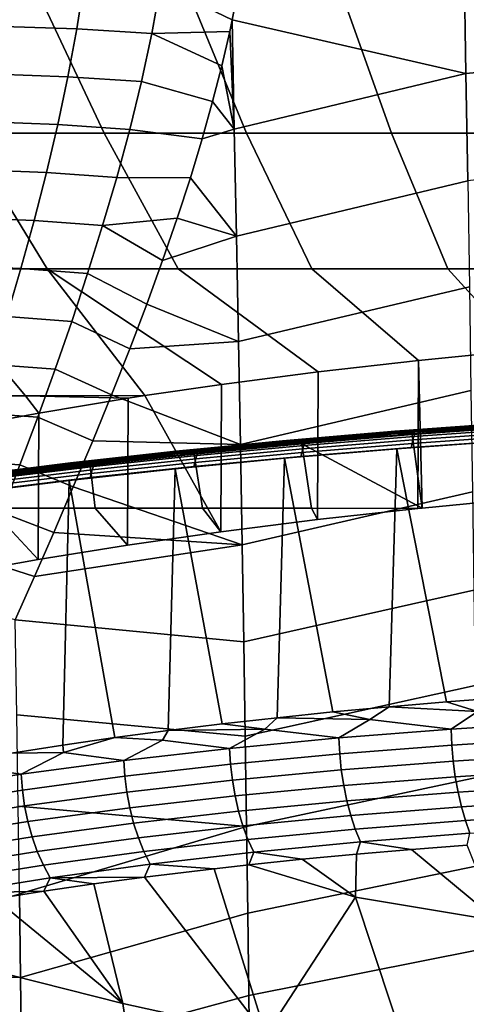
# Model space of a CAD drawing. Header units: metres. Extents: x -109 to 109, y -100 to 58.
# Tile 172 of 256: x -7.07 to -4.59, y -89.6 to -84.14. Entities that reach past the tile are written whole.
import ezdxf

# ---------------------------------------------------------------- set-up
doc = ezdxf.new("R2010")
doc.units = ezdxf.units.M
doc.layers.add('solid_21_062_100_XXX', color=7, linetype='CONTINUOUS')

msp = doc.modelspace()

# ---------------------------------------------------------------- linework, layer by layer
at = {"layer": 'solid_21_062_100_XXX'}
for points in [[(-4.594906, -84.437965, -20.24519), (-4.6054, -83.834175, -20.147097), (-3.297933, -83.753914, -20.342186), (-3.290915, -84.319221, -20.425865)], [(-5.891998, -84.140335, -19.921772), (-5.862186, -83.991997, -19.905716), (-4.6054, -83.834175, -20.147097), (-4.594906, -84.437965, -20.24519)], [(-7.127388, -83.914604, -19.458321), (-6.71405, -83.926979, -19.634041), (-6.755365, -84.19104, -19.66477), (-7.161751, -84.177231, -19.490648)], [(-6.71405, -83.926979, -19.634041), (-6.290692, -83.94838, -19.782972), (-6.339314, -84.215195, -19.812986), (-6.755365, -84.19104, -19.66477)], [(-6.339314, -84.215195, -19.812986), (-6.290692, -83.94838, -19.782972), (-5.891998, -84.140335, -19.921772), (-5.906102, -84.205856, -19.929337)], [(-6.290692, -83.94838, -19.782972), (-5.862186, -83.991997, -19.905716), (-5.891998, -84.140335, -19.921772)], [(-7.379432, -84.768936, 20.335098), (-6.60377, -84.768936, 20.673893), (-6.979535, -83.969498, 21.642056), (-7.799599, -83.969498, 21.284876)], [(-6.60377, -84.768936, 20.673893), (-5.812612, -84.768936, 20.974726), (-6.143173, -83.969498, 21.959202), (-6.979535, -83.969498, 21.642056)], [(-5.812612, -84.768936, 20.974726), (-5.007812, -84.768936, 21.236891), (-5.292468, -83.969498, 22.235577), (-6.143173, -83.969498, 21.959202)], [(-5.007812, -84.768936, 21.236891), (-4.19126, -84.768936, 21.459772), (-4.429405, -83.969498, 22.470533), (-5.292468, -83.969498, 22.235577)], [(-5.906102, -84.205856, -19.929337), (-5.891998, -84.140335, -19.921772), (-5.88061, -84.746056, -20.04175)], [(-5.88061, -84.746056, -20.04175), (-5.891998, -84.140335, -19.921772), (-4.594906, -84.437965, -20.24519)], [(-7.161751, -84.177231, -19.490648), (-6.755365, -84.19104, -19.66477), (-6.804431, -84.455704, -19.700426), (-7.203053, -84.440994, -19.528051)], [(-6.755365, -84.19104, -19.66477), (-6.339314, -84.215195, -19.812986), (-6.396514, -84.481934, -19.84786), (-6.804431, -84.455704, -19.700426)], [(-6.339314, -84.215195, -19.812986), (-5.950313, -84.395699, -19.952869), (-6.001116, -84.593552, -19.980099), (-6.396514, -84.481934, -19.84786)], [(-6.339314, -84.215195, -19.812986), (-5.906102, -84.205856, -19.929337), (-5.950313, -84.395699, -19.952869)], [(-5.950313, -84.395699, -19.952869), (-5.906102, -84.205856, -19.929337), (-5.88061, -84.746056, -20.04175)], [(-4.585, -85.034309, -20.378773), (-4.594906, -84.437965, -20.24519), (-3.290915, -84.319221, -20.425865), (-3.284184, -84.878662, -20.541149)], [(-7.203053, -84.440994, -19.528051), (-6.804431, -84.455704, -19.700426), (-6.860579, -84.720917, -19.741274), (-7.250764, -84.705833, -19.570808)], [(-6.001116, -84.593552, -19.980099), (-5.950313, -84.395699, -19.952869), (-5.88061, -84.746056, -20.04175)], [(-5.868471, -85.340858, -20.196621), (-5.88061, -84.746056, -20.04175), (-4.594906, -84.437965, -20.24519), (-4.585, -85.034309, -20.378773)], [(-6.804431, -84.455704, -19.700426), (-6.396514, -84.481934, -19.84786), (-6.461482, -84.74855, -19.887827), (-6.860579, -84.720917, -19.741274)], [(-6.396514, -84.481934, -19.84786), (-6.001116, -84.593552, -19.980099), (-6.058993, -84.800041, -20.011541), (-6.461482, -84.74855, -19.887827)], [(-6.058993, -84.800041, -20.011541), (-6.001116, -84.593552, -19.980099), (-5.88061, -84.746056, -20.04175)], [(-7.250764, -84.705833, -19.570808), (-6.860579, -84.720917, -19.741274), (-6.92314, -84.986633, -19.78758), (-7.304334, -84.971664, -19.619198)], [(-8.137776, -84.768936, 19.959135), (-7.631648, -85.521469, 19.013136), (-6.920372, -85.521469, 19.365389), (-7.379432, -84.768936, 20.335098)], [(-7.379432, -84.768936, 20.335098), (-6.920372, -85.521469, 19.365389), (-6.192886, -85.521469, 19.682816), (-6.60377, -84.768936, 20.673893)], [(-6.860579, -84.720917, -19.741274), (-6.461482, -84.74855, -19.887827), (-6.533415, -85.01503, -19.933126), (-6.92314, -84.986633, -19.78758)], [(-6.60377, -84.768936, 20.673893), (-6.192886, -85.521469, 19.682816), (-5.450892, -85.521469, 19.96467), (-5.812612, -84.768936, 20.974726)], [(-6.533415, -85.01503, -19.933126), (-6.461482, -84.74855, -19.887827), (-6.058993, -84.800041, -20.011541), (-6.124526, -85.016098, -20.047844)], [(-6.124526, -85.016098, -20.047844), (-6.058993, -84.800041, -20.011541), (-5.88061, -84.746056, -20.04175), (-5.868471, -85.340858, -20.196621)], [(-5.812612, -84.768936, 20.974726), (-5.450892, -85.521469, 19.96467), (-4.696131, -85.521469, 20.210295), (-5.007812, -84.768936, 21.236891)], [(-5.007812, -84.768936, 21.236891), (-4.696131, -85.521469, 20.210295), (-3.930369, -85.521469, 20.419111), (-4.19126, -84.768936, 21.459772)], [(-7.304334, -84.971664, -19.619198), (-6.92314, -84.986633, -19.78758), (-6.991449, -85.252769, -19.839617), (-7.363212, -85.23838, -19.673506)], [(-6.92314, -84.986633, -19.78758), (-6.533415, -85.01503, -19.933126), (-6.611536, -85.281342, -19.984003), (-6.991449, -85.252769, -19.839617)], [(-6.611536, -85.281342, -19.984003), (-6.533415, -85.01503, -19.933126), (-6.124526, -85.016098, -20.047844), (-6.197532, -85.241135, -20.08955)], [(-6.197532, -85.241135, -20.08955), (-6.124526, -85.016098, -20.047844), (-5.868471, -85.340858, -20.196621)], [(-5.857217, -85.924721, -20.385584), (-5.868471, -85.340858, -20.196621), (-4.585, -85.034309, -20.378773), (-4.575666, -85.62114, -20.547245)], [(-7.363212, -85.23838, -19.673506), (-6.991449, -85.252769, -19.839617), (-7.06487, -85.519264, -19.897655), (-7.426855, -85.505882, -19.734015)], [(-6.991449, -85.252769, -19.839617), (-6.611536, -85.281342, -19.984003), (-6.695106, -85.547447, -20.040697), (-7.06487, -85.519264, -19.897655)], [(-6.611536, -85.281342, -19.984003), (-6.197532, -85.241135, -20.08955), (-6.278385, -85.475349, -20.13728)], [(-6.278385, -85.475349, -20.13728), (-6.197532, -85.241135, -20.08955), (-5.868471, -85.340858, -20.196621)], [(-6.611536, -85.281342, -19.984003), (-6.278385, -85.475349, -20.13728), (-6.366665, -85.717896, -20.191584), (-6.695106, -85.547447, -20.040697)], [(-6.366665, -85.717896, -20.191584), (-6.278385, -85.475349, -20.13728), (-5.868471, -85.340858, -20.196621), (-5.857217, -85.924721, -20.385584)], [(-8.325047, -85.521469, 18.626881), (-7.686086, -86.225609, 17.720249), (-7.040298, -86.225609, 18.075098), (-7.631648, -85.521469, 19.013136)], [(-7.631648, -85.521469, 19.013136), (-7.040298, -86.225609, 18.075098), (-6.378242, -86.22509, 18.399324), (-6.920372, -85.521469, 19.365389)], [(-7.426855, -85.505882, -19.734015), (-7.06487, -85.519264, -19.897655), (-7.142793, -85.786018, -19.961967), (-7.494737, -85.774017, -19.801006)], [(-7.06487, -85.519264, -19.897655), (-6.695106, -85.547447, -20.040697), (-6.783429, -85.813316, -20.10346), (-7.142793, -85.786018, -19.961967)], [(-6.920372, -85.521469, 19.365389), (-5.952581, -86.163048, 18.697355), (-5.414534, -86.093071, 19.032578), (-6.192886, -85.521469, 19.682816)], [(-6.920372, -85.521469, 19.365389), (-6.378242, -86.22509, 18.399324), (-5.952581, -86.163048, 18.697355)], [(-6.192886, -85.521469, 19.682816), (-5.414534, -86.093071, 19.032578), (-4.857613, -86.029663, 19.335533), (-5.450892, -85.521469, 19.96467)], [(-5.450892, -85.521469, 19.96467), (-4.857613, -86.029663, 19.335533), (-4.28472, -85.97319, 19.604744), (-4.696131, -85.521469, 20.210295)], [(-4.696131, -85.521469, 20.210295), (-4.28472, -85.97319, 19.604744), (-3.698817, -85.923927, 19.839102), (-3.930369, -85.521469, 20.419111)], [(-6.695106, -85.547447, -20.040697), (-6.366665, -85.717896, -20.191584), (-6.461195, -85.966179, -20.252541), (-6.783429, -85.813316, -20.10346)], [(-5.846814, -86.495728, -20.607803), (-5.857217, -85.924721, -20.385584), (-4.575666, -85.62114, -20.547245), (-4.56689, -86.196419, -20.749891)], [(-6.461195, -85.966179, -20.252541), (-6.366665, -85.717896, -20.191584), (-5.857217, -85.924721, -20.385584)], [(-7.142793, -85.786018, -19.961967), (-6.783429, -85.813316, -20.10346), (-6.87585, -86.078896, -20.172543), (-7.224638, -86.05294, -20.03282)], [(-6.783429, -85.813316, -20.10346), (-6.461195, -85.966179, -20.252541), (-6.562054, -86.220215, -20.320688), (-6.87585, -86.078896, -20.172543)], [(-6.461195, -85.966179, -20.252541), (-5.857217, -85.924721, -20.385584), (-5.846814, -86.495728, -20.607803), (-6.562054, -86.220215, -20.320688)], [(-4.836852, -86.848633, 19.346445), (-4.289017, -86.796455, 19.603304), (-4.28472, -85.97319, 19.604744), (-4.857613, -86.029663, 19.335533)], [(-5.417891, -86.912552, 19.031046), (-4.861579, -86.851166, 19.333952), (-4.857613, -86.029663, 19.335533), (-5.414534, -86.093071, 19.032578)], [(-4.836852, -86.848633, 19.346445), (-4.857613, -86.029663, 19.335533), (-4.861579, -86.851166, 19.333952)], [(-7.224638, -86.05294, -20.03282), (-6.87585, -86.078896, -20.172543), (-6.971757, -86.344131, -20.248199), (-7.309856, -86.319923, -20.110481)], [(-6.87585, -86.078896, -20.172543), (-6.562054, -86.220215, -20.320688), (-6.666339, -86.475105, -20.395353), (-6.971757, -86.344131, -20.248199)], [(-5.955636, -86.980347, 18.695749), (-5.417891, -86.912552, 19.031046), (-5.414534, -86.093071, 19.032578), (-5.952581, -86.163048, 18.697355)], [(-5.955636, -86.980347, 18.695749), (-5.952581, -86.163048, 18.697355), (-6.378242, -86.22509, 18.399324)], [(-6.966505, -86.321808, 17.933359), (-7.040298, -86.225609, 18.075098), (-7.686086, -86.225609, 17.720249), (-7.438916, -86.410011, 17.506817)], [(-6.470284, -86.239349, 18.330746), (-6.378242, -86.22509, 18.399324), (-7.040298, -86.225609, 18.075098)], [(-6.966505, -86.321808, 17.933359), (-6.470284, -86.239349, 18.330746), (-7.040298, -86.225609, 18.075098)], [(-6.970169, -87.134369, 17.930664), (-6.473828, -87.05439, 18.328499), (-6.470284, -86.239349, 18.330746), (-6.966505, -86.321808, 17.933359)], [(-6.666339, -86.475105, -20.395353), (-6.562054, -86.220215, -20.320688), (-5.846814, -86.495728, -20.607803)], [(-6.473828, -87.05439, 18.328499), (-5.955636, -86.980347, 18.695749), (-6.378242, -86.22509, 18.399324), (-6.470284, -86.239349, 18.330746)], [(-5.837224, -87.052002, -20.862335), (-5.846814, -86.495728, -20.607803), (-4.56689, -86.196419, -20.749891), (-4.558657, -86.758179, -20.985874)], [(-7.442305, -87.219872, 17.50399), (-6.970169, -87.134369, 17.930664), (-6.966505, -86.321808, 17.933359), (-7.438916, -86.410011, 17.506817)], [(-7.309856, -86.319923, -20.110481), (-6.971757, -86.344131, -20.248199), (-7.07058, -86.608963, -20.330687), (-7.397933, -86.586845, -20.195225)], [(-6.971757, -86.344131, -20.248199), (-6.666339, -86.475105, -20.395353), (-6.774359, -86.731071, -20.476765), (-7.07058, -86.608963, -20.330687)], [(-4.354949, -86.380608, 20.36554), (-4.997505, -86.426872, 20.099892), (-5.006472, -86.435028, 20.121353), (-4.362756, -86.38868, 20.38748)], [(-4.362756, -86.38868, 20.38748), (-5.006472, -86.435028, 20.121353), (-4.877703, -86.436371, 20.201632)], [(-4.346558, -86.37645, 20.342743), (-4.987865, -86.42263, 20.077612), (-4.997505, -86.426872, 20.099892), (-4.354949, -86.380608, 20.36554)], [(-4.337809, -86.37632, 20.319702), (-4.977812, -86.422401, 20.055109), (-4.987865, -86.42263, 20.077612), (-4.346558, -86.37645, 20.342743)], [(-4.328937, -86.380226, 20.297041), (-4.967619, -86.426208, 20.032995), (-4.977812, -86.422401, 20.055109), (-4.337809, -86.37632, 20.319702)], [(-4.320183, -86.388046, 20.275372), (-4.95756, -86.433937, 20.011866), (-4.967619, -86.426208, 20.032995), (-4.328937, -86.380226, 20.297041)], [(-4.320183, -86.388046, 20.275372), (-4.892788, -86.440964, 20.01704), (-4.95756, -86.433937, 20.011866)], [(-4.320183, -86.388046, 20.275372), (-4.26371, -86.396278, 20.273678), (-4.892788, -86.440964, 20.01704)], [(-4.26371, -86.396278, 20.273678), (-4.289017, -86.796455, 19.603304), (-4.836852, -86.848633, 19.346445), (-4.892788, -86.440964, 20.01704)], [(-4.258893, -86.40799, 20.470205), (-4.884434, -86.451561, 20.219831), (-4.889882, -86.469719, 20.235584), (-4.263641, -86.426094, 20.486238)], [(-4.253029, -86.392853, 20.451658), (-4.877703, -86.436371, 20.201632), (-4.884434, -86.451561, 20.219831), (-4.258893, -86.40799, 20.470205)], [(-4.362756, -86.38868, 20.38748), (-4.877703, -86.436371, 20.201632), (-4.253029, -86.392853, 20.451658)], [(-4.997505, -86.426872, 20.099892), (-5.623321, -86.479614, 19.797934), (-5.633417, -86.487862, 19.818848), (-5.006472, -86.435028, 20.121353)], [(-5.006472, -86.435028, 20.121353), (-5.633417, -86.487862, 19.818848), (-5.487184, -86.485962, 19.917526)], [(-4.987865, -86.42263, 20.077612), (-5.612467, -86.475266, 19.776237), (-5.623321, -86.479614, 19.797934), (-4.997505, -86.426872, 20.099892)], [(-4.977812, -86.422401, 20.055109), (-5.601147, -86.47493, 19.754347), (-5.612467, -86.475266, 19.776237), (-4.987865, -86.42263, 20.077612)], [(-4.967619, -86.426208, 20.032995), (-5.589668, -86.47863, 19.732855), (-5.601147, -86.47493, 19.754347), (-4.977812, -86.422401, 20.055109)], [(-4.95756, -86.433937, 20.011866), (-5.578339, -86.486252, 19.712337), (-5.589668, -86.47863, 19.732855), (-4.967619, -86.426208, 20.032995)], [(-4.95756, -86.433937, 20.011866), (-5.506553, -86.491966, 19.724968), (-5.578339, -86.486252, 19.712337)], [(-4.95756, -86.433937, 20.011866), (-4.892788, -86.440964, 20.01704), (-5.506553, -86.491966, 19.724968)], [(-5.506553, -86.491966, 19.724968), (-4.892788, -86.440964, 20.01704), (-4.836852, -86.848633, 19.346445)], [(-4.884434, -86.451561, 20.219831), (-5.494759, -86.501221, 19.935331), (-5.500889, -86.519432, 19.950766), (-4.889882, -86.469719, 20.235584)], [(-4.877703, -86.436371, 20.201632), (-5.487184, -86.485962, 19.917526), (-5.494759, -86.501221, 19.935331), (-4.884434, -86.451561, 20.219831)], [(-5.006472, -86.435028, 20.121353), (-5.487184, -86.485962, 19.917526), (-4.877703, -86.436371, 20.201632)], [(-4.267145, -86.446686, 20.499323), (-4.8939, -86.490341, 20.248463), (-4.898971, -86.513077, 20.257), (-4.272056, -86.469376, 20.508095)], [(-4.263641, -86.426094, 20.486238), (-4.889882, -86.469719, 20.235584), (-4.8939, -86.490341, 20.248463), (-4.267145, -86.446686, 20.499323)], [(-6.666339, -86.475105, -20.395353), (-5.846814, -86.495728, -20.607803), (-5.837224, -87.052002, -20.862335), (-6.774359, -86.731071, -20.476765)], [(-5.623321, -86.479614, 19.797934), (-6.230317, -86.538612, 19.46073), (-6.241507, -86.546967, 19.481037), (-5.633417, -86.487862, 19.818848)], [(-5.633417, -86.487862, 19.818848), (-6.241507, -86.546967, 19.481037), (-6.07958, -86.541443, 19.600277)], [(-5.612467, -86.475266, 19.776237), (-6.218287, -86.534149, 19.439688), (-6.230317, -86.538612, 19.46073), (-5.623321, -86.479614, 19.797934)], [(-5.601147, -86.47493, 19.754347), (-6.20574, -86.533699, 19.41848), (-6.218287, -86.534149, 19.439688), (-5.612467, -86.475266, 19.776237)], [(-5.589668, -86.47863, 19.732855), (-6.193017, -86.53727, 19.397678), (-6.20574, -86.533699, 19.41848), (-5.601147, -86.47493, 19.754347)], [(-5.578339, -86.486252, 19.712337), (-6.180459, -86.544777, 19.377842), (-6.193017, -86.53727, 19.397678), (-5.589668, -86.47863, 19.732855)], [(-5.578339, -86.486252, 19.712337), (-6.103052, -86.54911, 19.398302), (-6.180459, -86.544777, 19.377842)], [(-5.578339, -86.486252, 19.712337), (-5.506553, -86.491966, 19.724968), (-6.103052, -86.54911, 19.398302)], [(-5.506553, -86.491966, 19.724968), (-5.452034, -86.848892, 19.131306), (-6.057719, -86.849014, 18.890921), (-6.103052, -86.54911, 19.398302)], [(-5.500889, -86.519432, 19.950766), (-6.094769, -86.575058, 19.632723), (-6.099777, -86.595772, 19.645107), (-5.505409, -86.5401, 19.963411)], [(-5.494759, -86.501221, 19.935331), (-6.087975, -86.556786, 19.617643), (-6.094769, -86.575058, 19.632723), (-5.500889, -86.519432, 19.950766)], [(-5.487184, -86.485962, 19.917526), (-6.07958, -86.541443, 19.600277), (-6.087975, -86.556786, 19.617643), (-5.494759, -86.501221, 19.935331)], [(-5.633417, -86.487862, 19.818848), (-6.07958, -86.541443, 19.600277), (-5.487184, -86.485962, 19.917526)], [(-4.978131, -86.519554, 20.222549), (-5.602694, -86.571945, 19.92548), (-5.333368, -87.979912, 20.591436), (-5.020198, -87.950661, 20.734077)], [(-5.510605, -86.562874, 19.971722), (-5.602694, -86.571945, 19.92548), (-4.978131, -86.519554, 20.222549)], [(-4.8939, -86.490341, 20.248463), (-5.505409, -86.5401, 19.963411), (-5.510605, -86.562874, 19.971722), (-4.898971, -86.513077, 20.257)], [(-5.510605, -86.562874, 19.971722), (-4.978131, -86.519554, 20.222549), (-4.898971, -86.513077, 20.257)], [(-5.506553, -86.491966, 19.724968), (-4.836852, -86.848633, 19.346445), (-4.861579, -86.851166, 19.333952), (-5.452034, -86.848892, 19.131306)], [(-4.889882, -86.469719, 20.235584), (-5.500889, -86.519432, 19.950766), (-5.505409, -86.5401, 19.963411), (-4.8939, -86.490341, 20.248463)], [(-4.978131, -86.519554, 20.222549), (-5.020198, -87.950661, 20.734077), (-4.703269, -87.923714, 20.867975)], [(-4.33798, -86.473671, 20.483587), (-4.978131, -86.519554, 20.222549), (-4.703269, -87.923714, 20.867975), (-4.382844, -87.899048, 20.993023)], [(-4.898971, -86.513077, 20.257), (-4.978131, -86.519554, 20.222549), (-4.33798, -86.473671, 20.483587)], [(-4.898971, -86.513077, 20.257), (-4.33798, -86.473671, 20.483587), (-4.272056, -86.469376, 20.508095)], [(-6.230317, -86.538612, 19.46073), (-6.816491, -86.60363, 19.089468), (-6.828735, -86.612099, 19.109106), (-6.241507, -86.546967, 19.481037)], [(-6.241507, -86.546967, 19.481037), (-6.828735, -86.612099, 19.109106), (-6.65307, -86.602615, 19.250923)], [(-6.218287, -86.534149, 19.439688), (-6.803326, -86.599037, 19.069143), (-6.816491, -86.60363, 19.089468), (-6.230317, -86.538612, 19.46073)], [(-6.20574, -86.533699, 19.41848), (-6.789597, -86.598457, 19.048685), (-6.803326, -86.599037, 19.069143), (-6.218287, -86.534149, 19.439688)], [(-6.193017, -86.53727, 19.397678), (-6.775673, -86.601898, 19.028643), (-6.789597, -86.598457, 19.048685), (-6.20574, -86.533699, 19.41848)], [(-6.180459, -86.544777, 19.377842), (-6.761931, -86.609268, 19.009558), (-6.775673, -86.601898, 19.028643), (-6.193017, -86.53727, 19.397678)], [(-6.180459, -86.544777, 19.377842), (-6.68037, -86.612198, 19.037992), (-6.761931, -86.609268, 19.009558)], [(-6.180459, -86.544777, 19.377842), (-6.103052, -86.54911, 19.398302), (-6.68037, -86.612198, 19.037992)], [(-6.103052, -86.54911, 19.398302), (-6.057719, -86.849014, 18.890921), (-6.65284, -86.849152, 18.625454), (-6.68037, -86.612198, 19.037992)], [(-6.094769, -86.575058, 19.632723), (-6.669693, -86.636375, 19.282495), (-6.675174, -86.657143, 19.29459), (-6.099777, -86.595772, 19.645107)], [(-6.087975, -86.556786, 19.617643), (-6.662258, -86.618042, 19.267807), (-6.669693, -86.636375, 19.282495), (-6.094769, -86.575058, 19.632723)], [(-6.07958, -86.541443, 19.600277), (-6.65307, -86.602615, 19.250923), (-6.662258, -86.618042, 19.267807), (-6.087975, -86.556786, 19.617643)], [(-6.241507, -86.546967, 19.481037), (-6.65307, -86.602615, 19.250923), (-6.07958, -86.541443, 19.600277)], [(-5.602694, -86.571945, 19.92548), (-6.209677, -86.630661, 19.593235), (-5.94734, -88.045639, 20.280506), (-5.642501, -88.011574, 20.440207)], [(-6.10509, -86.618584, 19.653191), (-6.209677, -86.630661, 19.593235), (-5.602694, -86.571945, 19.92548)], [(-5.505409, -86.5401, 19.963411), (-6.099777, -86.595772, 19.645107), (-6.10509, -86.618584, 19.653191), (-5.510605, -86.562874, 19.971722)], [(-6.10509, -86.618584, 19.653191), (-5.602694, -86.571945, 19.92548), (-5.510605, -86.562874, 19.971722)], [(-5.602694, -86.571945, 19.92548), (-5.642501, -88.011574, 20.440207), (-5.333368, -87.979912, 20.591436)], [(-7.397933, -86.586845, -20.195225), (-7.07058, -86.608963, -20.330687), (-7.171782, -86.873314, -20.420271), (-7.48838, -86.853577, -20.287319)], [(-6.816491, -86.60363, 19.089468), (-7.37992, -86.6744, 18.685442), (-7.393176, -86.682999, 18.704357), (-6.828735, -86.612099, 19.109106)], [(-6.828735, -86.612099, 19.109106), (-7.393176, -86.682999, 18.704357), (-7.205905, -86.669235, 18.870604)], [(-6.803326, -86.599037, 19.069143), (-7.365667, -86.669678, 18.665899), (-7.37992, -86.6744, 18.685442), (-6.816491, -86.60363, 19.089468)], [(-6.789597, -86.598457, 19.048685), (-7.350802, -86.668953, 18.646254), (-7.365667, -86.669678, 18.665899), (-6.803326, -86.599037, 19.069143)], [(-6.775673, -86.601898, 19.028643), (-7.335728, -86.672249, 18.627037), (-7.350802, -86.668953, 18.646254), (-6.789597, -86.598457, 19.048685)], [(-6.761931, -86.609268, 19.009558), (-7.32085, -86.679482, 18.608767), (-7.335728, -86.672249, 18.627037), (-6.775673, -86.601898, 19.028643)], [(-6.761931, -86.609268, 19.009558), (-7.236637, -86.681023, 18.645084), (-7.32085, -86.679482, 18.608767)], [(-6.761931, -86.609268, 19.009558), (-6.68037, -86.612198, 19.037992), (-7.236637, -86.681023, 18.645084)], [(-6.68037, -86.612198, 19.037992), (-6.65284, -86.849152, 18.625454), (-7.236358, -86.849304, 18.335373), (-7.236637, -86.681023, 18.645084)], [(-6.662258, -86.618042, 19.267807), (-7.215858, -86.684746, 18.886963), (-7.22391, -86.703163, 18.901226), (-6.669693, -86.636375, 19.282495)], [(-6.65307, -86.602615, 19.250923), (-7.205905, -86.669235, 18.870604), (-7.215858, -86.684746, 18.886963), (-6.662258, -86.618042, 19.267807)], [(-6.828735, -86.612099, 19.109106), (-7.205905, -86.669235, 18.870604), (-6.65307, -86.602615, 19.250923)], [(-7.07058, -86.608963, -20.330687), (-6.774359, -86.731071, -20.476765), (-6.883306, -86.984253, -20.564114), (-7.171782, -86.873314, -20.420271)], [(-6.209677, -86.630661, 19.593235), (-6.797132, -86.695503, 19.226778), (-6.543013, -88.121429, 19.93642), (-6.247596, -88.08226, 20.11253)], [(-6.680594, -86.679993, 19.302444), (-6.797132, -86.695503, 19.226778), (-6.209677, -86.630661, 19.593235)], [(-6.099777, -86.595772, 19.645107), (-6.675174, -86.657143, 19.29459), (-6.680594, -86.679993, 19.302444), (-6.10509, -86.618584, 19.653191)], [(-6.680594, -86.679993, 19.302444), (-6.209677, -86.630661, 19.593235), (-6.10509, -86.618584, 19.653191)], [(-6.209677, -86.630661, 19.593235), (-6.247596, -88.08226, 20.11253), (-5.94734, -88.045639, 20.280506)], [(-6.675174, -86.657143, 19.29459), (-7.229846, -86.723984, 18.913008), (-7.235366, -86.746872, 18.920635), (-6.680594, -86.679993, 19.302444)], [(-7.235366, -86.746872, 18.920635), (-6.797132, -86.695503, 19.226778), (-6.680594, -86.679993, 19.302444)], [(-6.669693, -86.636375, 19.282495), (-7.22391, -86.703163, 18.901226), (-7.229846, -86.723984, 18.913008), (-6.675174, -86.657143, 19.29459)], [(-6.797132, -86.695503, 19.226778), (-7.363146, -86.766251, 18.827187), (-7.118211, -88.207825, 19.560648), (-6.833305, -88.163277, 19.752398)], [(-7.235366, -86.746872, 18.920635), (-7.363146, -86.766251, 18.827187), (-6.797132, -86.695503, 19.226778)], [(-6.883306, -86.984253, -20.564114), (-6.774359, -86.731071, -20.476765), (-5.837224, -87.052002, -20.862335)], [(-6.797132, -86.695503, 19.226778), (-6.833305, -88.163277, 19.752398), (-6.543013, -88.121429, 19.93642)], [(-5.828415, -87.591774, -21.14814), (-5.837224, -87.052002, -20.862335), (-4.558657, -86.758179, -20.985874), (-4.550952, -87.30452, -21.254248)], [(-7.807256, -86.849472, 18.021181), (-7.236358, -86.849304, 18.335373), (-6.970169, -87.134369, 17.930664), (-7.442305, -87.219872, 17.50399)], [(-7.236358, -86.849304, 18.335373), (-6.65284, -86.849152, 18.625454), (-6.473828, -87.05439, 18.328499), (-6.970169, -87.134369, 17.930664)], [(-6.65284, -86.849152, 18.625454), (-6.057719, -86.849014, 18.890921), (-5.955636, -86.980347, 18.695749), (-6.473828, -87.05439, 18.328499)], [(-6.057719, -86.849014, 18.890921), (-5.452034, -86.848892, 19.131306), (-5.417891, -86.912552, 19.031046), (-5.955636, -86.980347, 18.695749)], [(-5.452034, -86.848892, 19.131306), (-4.861579, -86.851166, 19.333952), (-5.417891, -86.912552, 19.031046)], [(-7.171782, -86.873314, -20.420271), (-6.883306, -86.984253, -20.564114), (-6.990722, -87.229042, -20.655176), (-7.274866, -87.137093, -20.517218)], [(-6.883306, -86.984253, -20.564114), (-5.837224, -87.052002, -20.862335), (-6.990722, -87.229042, -20.655176)], [(-7.097506, -87.46933, -20.751265), (-6.990722, -87.229042, -20.655176), (-5.837224, -87.052002, -20.862335), (-5.828415, -87.591774, -21.14814)], [(-7.274866, -87.137093, -20.517218), (-6.990722, -87.229042, -20.655176), (-7.097506, -87.46933, -20.751265), (-7.379363, -87.400177, -20.621799)], [(-5.820351, -88.113342, -21.464081), (-5.828415, -87.591774, -21.14814), (-4.550952, -87.30452, -21.254248), (-4.543761, -87.833603, -21.553965)], [(-7.097506, -87.46933, -20.751265), (-5.828415, -87.591774, -21.14814), (-5.820351, -88.113342, -21.464081), (-7.08856, -87.995445, -21.058626)], [(-5.812996, -88.615074, -21.808941), (-5.820351, -88.113342, -21.464081), (-4.543761, -87.833603, -21.553965), (-4.537068, -88.343674, -21.883875)], [(-4.530517, -87.97773, 20.957855), (-4.703269, -87.923714, 20.867975), (-5.020198, -87.950661, 20.734077)], [(-4.530517, -87.97773, 20.957855), (-4.382844, -87.899048, 20.993023), (-4.703269, -87.923714, 20.867975)], [(-7.08856, -87.995445, -21.058626), (-5.820351, -88.113342, -21.464081), (-5.812996, -88.615074, -21.808941), (-7.080643, -88.502541, -21.394239)], [(-5.128061, -88.022522, 20.705862), (-5.333368, -87.979912, 20.591436), (-5.642501, -88.011574, 20.440207)], [(-5.128061, -88.022522, 20.705862), (-5.020198, -87.950661, 20.734077), (-5.333368, -87.979912, 20.591436)], [(-4.677367, -88.075294, 20.916162), (-4.530517, -87.97773, 20.957855), (-5.020198, -87.950661, 20.734077), (-5.128061, -88.022522, 20.705862)], [(-4.530517, -87.97773, 20.957855), (-4.677367, -88.075294, 20.916162), (-4.040177, -88.034378, 21.154192)], [(-5.711213, -88.074989, 20.423227), (-5.94734, -88.045639, 20.280506), (-6.247596, -88.08226, 20.11253)], [(-5.711213, -88.074989, 20.423227), (-5.642501, -88.011574, 20.440207), (-5.94734, -88.045639, 20.280506)], [(-5.300095, -88.124268, 20.643744), (-5.128061, -88.022522, 20.705862), (-5.642501, -88.011574, 20.440207), (-5.711213, -88.074989, 20.423227)], [(-5.128061, -88.022522, 20.705862), (-5.300095, -88.124268, 20.643744), (-4.677367, -88.075294, 20.916162)], [(-4.040177, -88.034378, 21.154192), (-4.677367, -88.075294, 20.916162), (-4.673399, -88.163857, 20.923307), (-4.036808, -88.123024, 21.160643)], [(-6.278376, -88.13562, 20.110935), (-6.247596, -88.08226, 20.11253), (-6.543013, -88.121429, 19.93642)], [(-5.906472, -88.181824, 20.338003), (-5.711213, -88.074989, 20.423227), (-6.247596, -88.08226, 20.11253), (-6.278376, -88.13562, 20.110935)], [(-5.711213, -88.074989, 20.423227), (-5.906472, -88.181824, 20.338003), (-5.300095, -88.124268, 20.643744)], [(-4.677367, -88.075294, 20.916162), (-5.300095, -88.124268, 20.643744), (-5.295542, -88.212738, 20.651686), (-4.673399, -88.163857, 20.923307)], [(-6.828014, -88.204994, 19.770092), (-6.543013, -88.121429, 19.93642), (-6.833305, -88.163277, 19.752398)], [(-6.494677, -88.248543, 20.000124), (-6.278376, -88.13562, 20.110935), (-6.543013, -88.121429, 19.93642), (-6.828014, -88.204994, 19.770092)], [(-6.278376, -88.13562, 20.110935), (-6.494677, -88.248543, 20.000124), (-5.906472, -88.181824, 20.338003)], [(-5.300095, -88.124268, 20.643744), (-5.906472, -88.181824, 20.338003), (-5.901349, -88.270172, 20.346846), (-5.295542, -88.212738, 20.651686)], [(-4.036808, -88.123024, 21.160643), (-4.673399, -88.163857, 20.923307), (-4.665477, -88.252411, 20.920673), (-4.030028, -88.211632, 21.157112)], [(-7.062953, -88.325096, 19.631409), (-6.828014, -88.204994, 19.770092), (-7.118211, -88.207825, 19.560648), (-7.358635, -88.283699, 19.401867)], [(-6.828014, -88.204994, 19.770092), (-6.833305, -88.163277, 19.752398), (-7.118211, -88.207825, 19.560648)], [(-6.828014, -88.204994, 19.770092), (-7.062953, -88.325096, 19.631409), (-6.494677, -88.248543, 20.000124)], [(-5.906472, -88.181824, 20.338003), (-6.494677, -88.248543, 20.000124), (-6.488996, -88.336754, 20.009972), (-5.901349, -88.270172, 20.346846)], [(-5.295542, -88.212738, 20.651686), (-5.901349, -88.270172, 20.346846), (-5.89123, -88.358536, 20.346401), (-5.286506, -88.301208, 20.65008)], [(-4.673399, -88.163857, 20.923307), (-5.295542, -88.212738, 20.651686), (-5.286506, -88.301208, 20.65008), (-4.665477, -88.252411, 20.920673)], [(-4.030028, -88.211632, 21.157112), (-4.665477, -88.252411, 20.920673), (-4.653713, -88.339691, 20.908298), (-4.019934, -88.298965, 21.14365)], [(-6.494677, -88.248543, 20.000124), (-7.062953, -88.325096, 19.631409), (-7.056723, -88.413139, 19.642361), (-6.488996, -88.336754, 20.009972)], [(-4.665477, -88.252411, 20.920673), (-5.286506, -88.301208, 20.65008), (-5.273116, -88.388428, 20.63895), (-4.653713, -88.339691, 20.908298)], [(-7.358635, -88.283699, 19.401867), (-7.609608, -88.412193, 19.233257), (-7.062953, -88.325096, 19.631409)], [(-5.901349, -88.270172, 20.346846), (-6.488996, -88.336754, 20.009972), (-6.47782, -88.424988, 20.010815), (-5.89123, -88.358536, 20.346401)], [(-5.286506, -88.301208, 20.65008), (-5.89123, -88.358536, 20.346401), (-5.876256, -88.445663, 20.336674), (-5.273116, -88.388428, 20.63895)], [(-4.019934, -88.298965, 21.14365), (-4.653713, -88.339691, 20.908298), (-4.638273, -88.424492, 20.886354), (-4.006667, -88.383797, 21.120447)], [(-7.062953, -88.325096, 19.631409), (-7.609608, -88.412193, 19.233257), (-7.602839, -88.500038, 19.245413), (-7.056723, -88.413139, 19.642361)], [(-6.488996, -88.336754, 20.009972), (-7.056723, -88.413139, 19.642361), (-7.04452, -88.501213, 19.644617), (-6.47782, -88.424988, 20.010815)], [(-5.89123, -88.358536, 20.346401), (-6.47782, -88.424988, 20.010815), (-6.461309, -88.512001, 20.002642), (-5.876256, -88.445663, 20.336674)], [(-5.806316, -89.095436, -22.181419), (-5.812996, -88.615074, -21.808941), (-4.537068, -88.343674, -21.883875), (-4.530859, -88.833054, -22.242735)], [(-4.653713, -88.339691, 20.908298), (-5.273116, -88.388428, 20.63895), (-5.255558, -88.473175, 20.618452), (-4.638273, -88.424492, 20.886354)], [(-7.056723, -88.413139, 19.642361), (-7.602839, -88.500038, 19.245413), (-7.589637, -88.587914, 19.249208), (-7.04452, -88.501213, 19.644617)], [(-6.47782, -88.424988, 20.010815), (-7.04452, -88.501213, 19.644617), (-7.026517, -88.588074, 19.638149), (-6.461309, -88.512001, 20.002642)], [(-5.273116, -88.388428, 20.63895), (-5.876256, -88.445663, 20.336674), (-5.856639, -88.530342, 20.317801), (-5.255558, -88.473175, 20.618452)], [(-4.638273, -88.424492, 20.886354), (-5.255558, -88.473175, 20.618452), (-5.23408, -88.554253, 20.588875), (-4.619373, -88.505608, 20.855154)], [(-4.006667, -88.383797, 21.120447), (-4.638273, -88.424492, 20.886354), (-4.619373, -88.505608, 20.855154), (-3.990413, -88.464928, 21.08783)], [(-5.876256, -88.445663, 20.336674), (-6.461309, -88.512001, 20.002642), (-6.439694, -88.596565, 19.985569), (-5.856639, -88.530342, 20.317801)], [(-5.255558, -88.473175, 20.618452), (-5.856639, -88.530342, 20.317801), (-5.832654, -88.611366, 20.290047), (-5.23408, -88.554253, 20.588875)], [(-3.990413, -88.464928, 21.08783), (-4.619373, -88.505608, 20.855154), (-4.597281, -88.581902, 20.815132), (-3.971401, -88.541222, 21.046253)], [(-7.04452, -88.501213, 19.644617), (-7.589637, -88.587914, 19.249208), (-7.570189, -88.674583, 19.244593), (-7.026517, -88.588074, 19.638149)], [(-7.080643, -88.502541, -21.394239), (-5.812996, -88.615074, -21.808941), (-7.073636, -88.989067, -21.756779)], [(-6.461309, -88.512001, 20.002642), (-7.026517, -88.588074, 19.638149), (-7.002966, -88.672501, 19.623047), (-6.439694, -88.596565, 19.985569)], [(-5.856639, -88.530342, 20.317801), (-6.439694, -88.596565, 19.985569), (-6.413279, -88.677498, 19.959835), (-5.832654, -88.611366, 20.290047)], [(-4.619373, -88.505608, 20.855154), (-5.23408, -88.554253, 20.588875), (-5.208983, -88.630531, 20.550632), (-4.597281, -88.581902, 20.815132)], [(-3.971401, -88.541222, 21.046253), (-4.597281, -88.581902, 20.815132), (-4.572305, -88.652298, 20.766853), (-3.9499, -88.611603, 20.996305)], [(-7.026517, -88.588074, 19.638149), (-7.570189, -88.674583, 19.244593), (-7.54477, -88.75882, 19.231627), (-7.002966, -88.672501, 19.623047)], [(-6.439694, -88.596565, 19.985569), (-7.002966, -88.672501, 19.623047), (-6.974199, -88.753304, 19.599524), (-6.413279, -88.677498, 19.959835)], [(-5.23408, -88.554253, 20.588875), (-5.832654, -88.611366, 20.290047), (-5.80464, -88.687599, 20.253801), (-5.208983, -88.630531, 20.550632)], [(-4.597281, -88.581902, 20.815132), (-5.208983, -88.630531, 20.550632), (-5.180622, -88.700935, 20.504263), (-4.572305, -88.652298, 20.766853)], [(-7.067479, -89.45369, -22.144915), (-7.073636, -88.989067, -21.756779), (-5.812996, -88.615074, -21.808941), (-5.806316, -89.095436, -22.181419)], [(-5.832654, -88.611366, 20.290047), (-6.413279, -88.677498, 19.959835), (-6.382434, -88.753662, 19.925802), (-5.80464, -88.687599, 20.253801)], [(-5.208983, -88.630531, 20.550632), (-5.80464, -88.687599, 20.253801), (-5.772988, -88.75798, 20.209578), (-5.180622, -88.700935, 20.504263)], [(-7.002966, -88.672501, 19.623047), (-7.54477, -88.75882, 19.231627), (-7.513735, -88.839447, 19.210497), (-6.974199, -88.753304, 19.599524)], [(-6.413279, -88.677498, 19.959835), (-6.974199, -88.753304, 19.599524), (-6.940621, -88.829353, 19.567907), (-6.382434, -88.753662, 19.925802)], [(-5.80464, -88.687599, 20.253801), (-6.382434, -88.753662, 19.925802), (-6.347596, -88.82399, 19.883949), (-5.772988, -88.75798, 20.209578)], [(-5.180622, -88.700935, 20.504263), (-5.772988, -88.75798, 20.209578), (-5.503031, -88.797432, 20.27961), (-5.202161, -88.769096, 20.425892)], [(-5.180622, -88.700935, 20.504263), (-5.202161, -88.769096, 20.425892), (-4.897105, -88.742966, 20.563953)], [(-4.572305, -88.652298, 20.766853), (-5.180622, -88.700935, 20.504263), (-4.897105, -88.742966, 20.563953), (-4.588308, -88.718941, 20.693602)], [(-6.974199, -88.753304, 19.599524), (-7.513735, -88.839447, 19.210497), (-7.477521, -88.915329, 19.181498), (-6.940621, -88.829353, 19.567907)], [(-6.382434, -88.753662, 19.925802), (-6.940621, -88.829353, 19.567907), (-6.902703, -88.899582, 19.528645), (-6.347596, -88.82399, 19.883949)], [(-5.772988, -88.75798, 20.209578), (-6.347596, -88.82399, 19.883949), (-5.993022, -88.849487, 20.018866), (-5.799585, -88.827995, 20.125244)], [(-5.772988, -88.75798, 20.209578), (-5.799585, -88.827995, 20.125244), (-5.503031, -88.797432, 20.27961)], [(-4.897105, -88.742966, 20.563953), (-5.202161, -88.769096, 20.425892), (-5.208471, -89.006447, 20.146868), (-4.418714, -89.139084, 20.258978)], [(-4.588308, -88.718941, 20.693602), (-4.897105, -88.742966, 20.563953), (-4.418714, -89.139084, 20.258978)], [(-5.503031, -88.797432, 20.27961), (-5.799585, -88.827995, 20.125244), (-5.208471, -89.006447, 20.146868)], [(-5.202161, -88.769096, 20.425892), (-5.503031, -88.797432, 20.27961), (-5.208471, -89.006447, 20.146868)], [(-6.940621, -88.829353, 19.567907), (-7.477521, -88.915329, 19.181498), (-7.436639, -88.985405, 19.145039), (-6.902703, -88.899582, 19.528645)], [(-6.347596, -88.82399, 19.883949), (-6.902703, -88.899582, 19.528645), (-6.378567, -88.89621, 19.792921)], [(-6.347596, -88.82399, 19.883949), (-6.378567, -88.89621, 19.792921), (-5.993022, -88.849487, 20.018866)], [(-5.705501, -89.771233, 19.024752), (-5.993022, -88.849487, 20.018866), (-6.378567, -88.89621, 19.792921)], [(-5.705501, -89.771233, 19.024752), (-5.208471, -89.006447, 20.146868), (-5.799585, -88.827995, 20.125244), (-5.993022, -88.849487, 20.018866)], [(-5.800275, -89.553001, -22.580143), (-5.806316, -89.095436, -22.181419), (-4.530859, -88.833054, -22.242735), (-4.52512, -89.30014, -22.629211)], [(-6.902703, -88.899582, 19.528645), (-7.436639, -88.985405, 19.145039), (-6.937355, -88.974403, 19.430204)], [(-6.902703, -88.899582, 19.528645), (-6.937355, -88.974403, 19.430204), (-6.660619, -88.934036, 19.615246)], [(-6.902703, -88.899582, 19.528645), (-6.660619, -88.934036, 19.615246), (-6.378567, -88.89621, 19.792921)], [(-6.660619, -88.934036, 19.615246), (-6.49869, -89.596756, 18.886187), (-5.705501, -89.771233, 19.024752), (-6.378567, -88.89621, 19.792921)], [(-7.436639, -88.985405, 19.145039), (-7.208267, -89.017403, 19.238152), (-6.937355, -88.974403, 19.430204)], [(-6.937355, -88.974403, 19.430204), (-7.208267, -89.017403, 19.238152), (-6.49869, -89.596756, 18.886187)], [(-6.660619, -88.934036, 19.615246), (-6.937355, -88.974403, 19.430204), (-6.49869, -89.596756, 18.886187)], [(-7.979973, -89.419876, -21.822893), (-7.893758, -89.227356, -21.690193), (-7.073636, -88.989067, -21.756779), (-7.067479, -89.45369, -22.144915)], [(-7.472906, -89.063019, 19.039539), (-7.283197, -89.399765, 18.729744), (-6.49869, -89.596756, 18.886187), (-7.208267, -89.017403, 19.238152)], [(-5.705501, -89.771233, 19.024752), (-4.904678, -89.922928, 19.145226), (-5.208471, -89.006447, 20.146868)], [(-4.097295, -90.051643, 19.247448), (-4.418714, -89.139084, 20.258978), (-5.208471, -89.006447, 20.146868), (-4.904678, -89.922928, 19.145226)], [(-7.062111, -89.895172, -22.557266), (-7.067479, -89.45369, -22.144915), (-5.806316, -89.095436, -22.181419), (-5.800275, -89.553001, -22.580143)], [(-5.794838, -89.986412, -23.003674), (-5.800275, -89.553001, -22.580143), (-4.52512, -89.30014, -22.629211), (-4.519835, -89.743446, -23.041895)], [(-6.372759, -90.451675, 17.847282), (-6.49869, -89.596756, 18.886187), (-7.283197, -89.399765, 18.729744), (-7.14349, -90.259178, 17.703764)], [(-7.979973, -89.419876, -21.822893), (-7.067479, -89.45369, -22.144915), (-7.062111, -89.895172, -22.557266), (-8.063039, -89.606689, -21.958418)], [(-7.057471, -90.31237, -22.992403), (-7.062111, -89.895172, -22.557266), (-5.800275, -89.553001, -22.580143), (-5.794838, -89.986412, -23.003674)], [(-5.593956, -90.622139, 17.974379), (-5.705501, -89.771233, 19.024752), (-6.49869, -89.596756, 18.886187), (-6.372759, -90.451675, 17.847282)]]:
    msp.add_3dface(points, dxfattribs=at)

doc.saveas('drawing.dxf')
